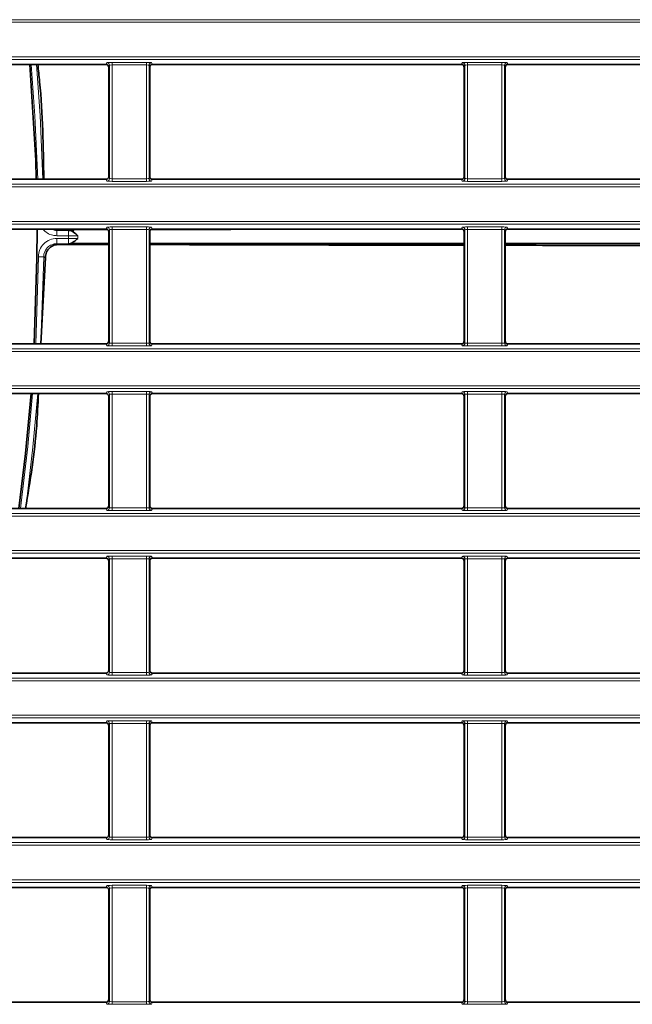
# Model space of a CAD drawing. Header units: millimetres. Extents: x 0 to 1118, y 0 to 864.
# Tile 30 of 91: x 353 to 368, y 229 to 253. Entities that reach past the tile are written whole.
import ezdxf

# ---------------------------------------------------------------- set-up
doc = ezdxf.new("R2010")
doc.units = ezdxf.units.MM

msp = doc.modelspace()

# ---------------------------------------------------------------- linework, layer by layer
at = {"color": 7, "linetype": 'Continuous', "lineweight": 18}
for p, q in [((208.395, 253.429), (395.076, 253.429)), ((395.076, 253.363), (208.395, 253.363)), ((208.395, 252.49), (395.076, 252.49)), ((395.076, 252.424), (208.395, 252.424)), ((355.149, 252.297), (355.168, 252.344)), ((355.234, 252.277), (355.216, 252.23)), ((355.234, 249.409), (355.234, 252.277)), ((355.301, 252.349), (356.17, 252.349)), ((355.301, 252.349), (355.301, 252.283)), ((356.17, 252.283), (355.301, 252.283)), ((355.301, 252.283), (355.301, 249.404)), ((356.17, 252.349), (356.17, 252.283)), ((356.17, 249.404), (356.17, 252.283)), ((356.237, 252.277), (356.237, 249.409)), ((356.255, 252.23), (356.237, 252.277)), ((356.303, 252.344), (356.322, 252.297)), ((364.149, 252.297), (364.168, 252.344)), ((364.234, 252.277), (364.216, 252.23)), ((364.234, 249.409), (364.234, 252.277)), ((364.301, 252.349), (365.17, 252.349)), ((364.301, 252.349), (364.301, 252.283)), ((365.17, 252.283), (364.301, 252.283)), ((364.301, 252.283), (364.301, 249.404)), ((365.17, 252.349), (365.17, 252.283)), ((365.17, 249.404), (365.17, 252.283)), ((365.237, 252.277), (365.237, 249.409)), ((365.255, 252.23), (365.237, 252.277)), ((365.303, 252.344), (365.322, 252.297)), ((208.395, 249.263), (395.076, 249.263)), ((355.168, 249.343), (355.149, 249.389)), ((355.216, 249.456), (355.234, 249.409)), ((355.301, 249.404), (356.17, 249.404)), ((355.301, 249.404), (355.301, 249.337)), ((356.17, 249.337), (355.301, 249.337)), ((356.17, 249.404), (356.17, 249.337)), ((356.237, 249.409), (356.255, 249.456)), ((356.322, 249.389), (356.303, 249.343)), ((364.168, 249.343), (364.149, 249.389)), ((364.216, 249.456), (364.234, 249.409)), ((364.301, 249.404), (365.17, 249.404)), ((364.301, 249.404), (364.301, 249.337)), ((365.17, 249.337), (364.301, 249.337)), ((365.17, 249.404), (365.17, 249.337)), ((365.237, 249.409), (365.255, 249.456)), ((365.322, 249.389), (365.303, 249.343)), ((395.076, 249.196), (208.395, 249.196)), ((208.395, 248.324), (395.076, 248.324)), ((395.076, 248.257), (208.395, 248.257)), ((353.902, 248.094), (353.902, 247.961)), ((353.902, 248.094), (354.194, 248.094)), ((354.194, 248.094), (354.194, 247.961)), ((354.335, 248.111), (354.335, 248.093)), ((355.149, 248.13), (355.168, 248.177)), ((355.234, 248.11), (355.216, 248.064)), ((355.234, 245.243), (355.234, 248.11)), ((355.301, 248.183), (356.17, 248.183)), ((355.301, 248.183), (355.301, 248.116)), ((356.17, 248.116), (355.301, 248.116)), ((355.301, 248.116), (355.301, 245.237)), ((356.17, 248.183), (356.17, 248.116)), ((356.17, 245.237), (356.17, 248.116)), ((356.237, 248.11), (356.237, 245.243)), ((356.255, 248.064), (356.237, 248.11)), ((356.303, 248.177), (356.322, 248.13)), ((364.149, 248.13), (364.168, 248.177)), ((364.234, 248.11), (364.216, 248.064)), ((364.234, 245.243), (364.234, 248.11)), ((364.301, 248.183), (365.17, 248.183)), ((364.301, 248.183), (364.301, 248.116)), ((365.17, 248.116), (364.301, 248.116)), ((364.301, 248.116), (364.301, 245.237)), ((365.17, 248.183), (365.17, 248.116)), ((365.17, 245.237), (365.17, 248.116)), ((365.237, 248.11), (365.237, 245.243)), ((365.255, 248.064), (365.237, 248.11)), ((365.303, 248.177), (365.322, 248.13)), ((354.194, 247.961), (353.902, 247.961)), ((353.902, 247.892), (354.194, 247.892)), ((353.902, 247.759), (353.902, 247.892)), ((354.194, 247.759), (354.194, 247.892)), ((354.335, 247.742), (354.335, 247.76)), ((354.194, 247.759), (353.902, 247.759)), ((353.367, 245.223), (353.436, 247.43)), ((353.569, 247.429), (353.436, 247.43)), ((353.569, 247.429), (353.501, 245.223)), ((355.216, 245.289), (355.234, 245.243)), ((356.237, 245.243), (356.255, 245.289)), ((364.216, 245.289), (364.234, 245.243)), ((365.237, 245.243), (365.255, 245.289)), ((208.395, 245.096), (395.076, 245.096)), ((395.076, 245.029), (208.395, 245.029)), ((355.168, 245.176), (355.149, 245.223)), ((355.301, 245.237), (355.301, 245.17)), ((355.301, 245.237), (356.17, 245.237)), ((356.17, 245.17), (355.301, 245.17)), ((356.17, 245.237), (356.17, 245.17)), ((356.322, 245.223), (356.303, 245.176)), ((364.168, 245.176), (364.149, 245.223)), ((364.301, 245.237), (364.301, 245.17)), ((364.301, 245.237), (365.17, 245.237)), ((365.17, 245.17), (364.301, 245.17)), ((365.17, 245.237), (365.17, 245.17)), ((365.322, 245.223), (365.303, 245.176)), ((208.395, 244.157), (395.076, 244.157)), ((395.076, 244.09), (208.395, 244.09)), ((355.149, 243.964), (355.168, 244.01)), ((355.234, 243.944), (355.216, 243.897)), ((355.234, 241.076), (355.234, 243.944)), ((355.301, 244.016), (356.17, 244.016)), ((355.301, 244.016), (355.301, 243.949)), ((356.17, 243.949), (355.301, 243.949)), ((355.301, 243.949), (355.301, 241.07)), ((356.17, 244.016), (356.17, 243.949)), ((356.17, 241.07), (356.17, 243.949)), ((356.237, 243.944), (356.237, 241.076)), ((356.255, 243.897), (356.237, 243.944)), ((356.303, 244.01), (356.322, 243.964)), ((364.149, 243.964), (364.168, 244.01)), ((364.234, 243.944), (364.216, 243.897)), ((364.234, 241.076), (364.234, 243.944)), ((364.301, 244.016), (365.17, 244.016)), ((364.301, 244.016), (364.301, 243.949)), ((365.17, 243.949), (364.301, 243.949)), ((364.301, 243.949), (364.301, 241.07)), ((365.17, 244.016), (365.17, 243.949)), ((365.17, 241.07), (365.17, 243.949)), ((365.237, 243.944), (365.237, 241.076)), ((365.255, 243.897), (365.237, 243.944)), ((365.303, 244.01), (365.322, 243.964)), ((355.168, 241.009), (355.149, 241.056)), ((355.216, 241.123), (355.234, 241.076)), ((355.301, 241.07), (355.301, 241.004)), ((355.301, 241.07), (356.17, 241.07)), ((356.17, 241.07), (356.17, 241.004)), ((356.237, 241.076), (356.255, 241.123)), ((356.322, 241.056), (356.303, 241.009)), ((364.168, 241.009), (364.149, 241.056)), ((364.216, 241.123), (364.234, 241.076)), ((364.301, 241.07), (365.17, 241.07)), ((364.301, 241.07), (364.301, 241.004)), ((365.17, 241.07), (365.17, 241.004)), ((365.237, 241.076), (365.255, 241.123)), ((365.322, 241.056), (365.303, 241.009)), ((208.395, 240.929), (395.076, 240.929)), ((395.076, 240.863), (208.395, 240.863)), ((356.17, 241.004), (355.301, 241.004)), ((365.17, 241.004), (364.301, 241.004)), ((208.395, 239.99), (395.076, 239.99)), ((395.076, 239.924), (208.395, 239.924)), ((355.149, 239.797), (355.168, 239.844)), ((355.301, 239.849), (356.17, 239.849)), ((355.301, 239.783), (355.301, 239.849)), ((356.17, 239.783), (356.17, 239.849)), ((356.303, 239.844), (356.322, 239.797)), ((364.149, 239.797), (364.168, 239.844)), ((364.301, 239.849), (365.17, 239.849)), ((364.301, 239.783), (364.301, 239.849)), ((365.17, 239.783), (365.17, 239.849)), ((365.303, 239.844), (365.322, 239.797)), ((355.234, 239.777), (355.216, 239.73)), ((355.234, 236.909), (355.234, 239.777)), ((356.17, 239.783), (355.301, 239.783)), ((355.301, 239.783), (355.301, 236.904)), ((356.17, 236.904), (356.17, 239.783)), ((356.237, 239.777), (356.237, 236.909)), ((356.255, 239.73), (356.237, 239.777)), ((364.234, 239.777), (364.216, 239.73)), ((364.234, 236.909), (364.234, 239.777)), ((365.17, 239.783), (364.301, 239.783)), ((364.301, 239.783), (364.301, 236.904)), ((365.17, 236.904), (365.17, 239.783)), ((365.237, 239.777), (365.237, 236.909)), ((365.255, 239.73), (365.237, 239.777)), ((355.168, 236.843), (355.149, 236.889)), ((355.216, 236.956), (355.234, 236.909)), ((355.301, 236.837), (355.301, 236.904)), ((355.301, 236.904), (356.17, 236.904)), ((356.17, 236.837), (355.301, 236.837)), ((356.17, 236.837), (356.17, 236.904)), ((356.237, 236.909), (356.255, 236.956)), ((356.322, 236.889), (356.303, 236.843)), ((364.168, 236.843), (364.149, 236.889)), ((364.216, 236.956), (364.234, 236.909)), ((364.301, 236.837), (364.301, 236.904)), ((364.301, 236.904), (365.17, 236.904)), ((365.17, 236.837), (364.301, 236.837)), ((365.17, 236.837), (365.17, 236.904)), ((365.237, 236.909), (365.255, 236.956)), ((365.322, 236.889), (365.303, 236.843)), ((208.395, 236.763), (395.076, 236.763)), ((395.076, 236.696), (208.395, 236.696)), ((208.395, 235.824), (395.076, 235.824)), ((395.076, 235.757), (208.395, 235.757)), ((355.149, 235.63), (355.168, 235.677)), ((355.234, 235.61), (355.216, 235.564)), ((355.234, 232.743), (355.234, 235.61)), ((355.301, 235.683), (356.17, 235.683)), ((355.301, 235.683), (355.301, 235.616)), ((356.17, 235.616), (355.301, 235.616)), ((355.301, 235.616), (355.301, 232.737)), ((356.17, 235.683), (356.17, 235.616)), ((356.17, 232.737), (356.17, 235.616)), ((356.237, 235.61), (356.237, 232.743)), ((356.255, 235.564), (356.237, 235.61)), ((356.303, 235.677), (356.322, 235.63)), ((364.149, 235.63), (364.168, 235.677)), ((364.234, 235.61), (364.216, 235.564)), ((364.234, 232.743), (364.234, 235.61)), ((364.301, 235.683), (365.17, 235.683)), ((364.301, 235.683), (364.301, 235.616)), ((365.17, 235.616), (364.301, 235.616)), ((364.301, 235.616), (364.301, 232.737)), ((365.17, 235.683), (365.17, 235.616)), ((365.17, 232.737), (365.17, 235.616)), ((365.237, 235.61), (365.237, 232.743)), ((365.255, 235.564), (365.237, 235.61)), ((365.303, 235.677), (365.322, 235.63)), ((208.395, 232.596), (395.076, 232.596)), ((355.168, 232.676), (355.149, 232.723)), ((355.216, 232.789), (355.234, 232.743)), ((355.301, 232.737), (356.17, 232.737)), ((355.301, 232.737), (355.301, 232.67)), ((356.17, 232.67), (355.301, 232.67)), ((356.17, 232.737), (356.17, 232.67)), ((356.237, 232.743), (356.255, 232.789)), ((356.322, 232.723), (356.303, 232.676)), ((364.168, 232.676), (364.149, 232.723)), ((364.216, 232.789), (364.234, 232.743)), ((364.301, 232.737), (364.301, 232.67)), ((364.301, 232.737), (365.17, 232.737)), ((365.17, 232.67), (364.301, 232.67)), ((365.17, 232.737), (365.17, 232.67)), ((365.237, 232.743), (365.255, 232.789)), ((365.322, 232.723), (365.303, 232.676)), ((395.076, 232.529), (208.395, 232.529)), ((208.395, 231.657), (395.076, 231.657)), ((395.076, 231.59), (208.395, 231.59)), ((355.149, 231.464), (355.168, 231.51)), ((355.234, 231.444), (355.216, 231.397)), ((355.234, 228.576), (355.234, 231.444)), ((355.301, 231.516), (356.17, 231.516)), ((355.301, 231.516), (355.301, 231.449)), ((356.17, 231.449), (355.301, 231.449)), ((355.301, 231.449), (355.301, 228.57)), ((356.17, 231.516), (356.17, 231.449)), ((356.17, 228.57), (356.17, 231.449)), ((356.237, 231.444), (356.237, 228.576)), ((356.255, 231.397), (356.237, 231.444)), ((356.303, 231.51), (356.322, 231.464)), ((364.149, 231.464), (364.168, 231.51)), ((364.234, 231.444), (364.216, 231.397)), ((364.234, 228.576), (364.234, 231.444)), ((364.301, 231.516), (365.17, 231.516)), ((364.301, 231.516), (364.301, 231.449)), ((365.17, 231.449), (364.301, 231.449)), ((364.301, 231.449), (364.301, 228.57)), ((365.17, 231.516), (365.17, 231.449)), ((365.17, 228.57), (365.17, 231.449)), ((365.237, 231.444), (365.237, 228.576)), ((365.255, 231.397), (365.237, 231.444)), ((365.303, 231.51), (365.322, 231.464)), ((355.216, 228.623), (355.234, 228.576)), ((355.301, 228.57), (355.301, 228.504)), ((355.301, 228.57), (356.17, 228.57)), ((356.17, 228.57), (356.17, 228.504)), ((356.237, 228.576), (356.255, 228.623)), ((364.216, 228.623), (364.234, 228.576)), ((364.301, 228.57), (365.17, 228.57)), ((364.301, 228.57), (364.301, 228.504)), ((365.17, 228.57), (365.17, 228.504)), ((365.237, 228.576), (365.255, 228.623)), ((355.168, 228.509), (355.149, 228.556)), ((356.17, 228.504), (355.301, 228.504)), ((356.322, 228.556), (356.303, 228.509)), ((364.168, 228.509), (364.149, 228.556)), ((365.17, 228.504), (364.301, 228.504)), ((365.322, 228.556), (365.303, 228.509))]:
    msp.add_line(p, q, dxfattribs=at)
at = {"color": 7, "linetype": 'Continuous', "lineweight": 35}
for p, q in [((347.322, 252.297), (355.149, 252.297)), ((356.322, 252.297), (364.149, 252.297)), ((365.322, 252.297), (373.149, 252.297)), ((355.216, 252.23), (355.216, 249.456)), ((356.255, 249.456), (356.255, 252.23)), ((364.216, 252.23), (364.216, 249.456)), ((365.255, 249.456), (365.255, 252.23)), ((347.322, 249.389), (355.149, 249.389)), ((356.322, 249.389), (364.149, 249.389)), ((365.322, 249.389), (373.149, 249.389)), ((347.322, 248.13), (355.149, 248.13)), ((353.855, 248.13), (353.941, 248.114)), ((354.208, 248.094), (354.335, 248.093)), ((354.335, 248.111), (355.19, 248.114)), ((355.216, 248.064), (355.216, 245.289)), ((356.255, 245.289), (356.255, 248.064)), ((356.322, 248.13), (364.149, 248.13)), ((364.216, 248.064), (364.216, 245.289)), ((365.255, 245.289), (365.255, 248.064)), ((365.322, 248.13), (373.149, 248.13)), ((354.335, 247.76), (354.208, 247.759)), ((354.433, 247.76), (355.216, 247.76)), ((354.335, 247.742), (355.216, 247.739)), ((353.499, 245.223), (353.611, 247.407)), ((347.322, 245.223), (355.149, 245.223)), ((356.322, 245.223), (364.149, 245.223)), ((365.322, 245.223), (373.149, 245.223)), ((347.322, 243.964), (355.149, 243.964)), ((355.216, 243.897), (355.216, 241.123)), ((356.255, 241.123), (356.255, 243.897)), ((356.322, 243.964), (364.149, 243.964)), ((364.216, 243.897), (364.216, 241.123)), ((365.255, 241.123), (365.255, 243.897)), ((365.322, 243.964), (373.149, 243.964)), ((347.322, 241.056), (355.149, 241.056)), ((356.322, 241.056), (364.149, 241.056)), ((365.322, 241.056), (373.149, 241.056)), ((347.322, 239.797), (355.149, 239.797)), ((356.322, 239.797), (364.149, 239.797)), ((365.322, 239.797), (373.149, 239.797)), ((355.216, 239.73), (355.216, 236.956)), ((356.255, 236.956), (356.255, 239.73)), ((364.216, 239.73), (364.216, 236.956)), ((365.255, 236.956), (365.255, 239.73)), ((355.149, 236.889), (347.322, 236.889)), ((364.149, 236.889), (356.322, 236.889)), ((373.149, 236.889), (365.322, 236.889)), ((355.149, 235.63), (347.322, 235.63)), ((355.216, 235.564), (355.216, 232.789)), ((356.255, 232.789), (356.255, 235.564)), ((364.149, 235.63), (356.322, 235.63)), ((364.216, 235.564), (364.216, 232.789)), ((365.255, 232.789), (365.255, 235.564)), ((373.149, 235.63), (365.322, 235.63)), ((355.149, 232.723), (347.322, 232.723)), ((364.149, 232.723), (356.322, 232.723)), ((373.149, 232.723), (365.322, 232.723)), ((355.149, 231.464), (347.322, 231.464)), ((355.216, 231.397), (355.216, 228.623)), ((356.255, 228.623), (356.255, 231.397)), ((364.149, 231.464), (356.322, 231.464)), ((364.216, 231.397), (364.216, 228.623)), ((365.255, 228.623), (365.255, 231.397)), ((373.149, 231.464), (365.322, 231.464)), ((355.149, 228.556), (347.322, 228.556)), ((364.149, 228.556), (356.322, 228.556)), ((373.149, 228.556), (365.322, 228.556))]:
    msp.add_line(p, q, dxfattribs=at)
at = {"color": 7, "linetype": 'Continuous', "lineweight": 35, "flags": 128}
for points in [[(353.217, 252.297), (353.366, 249.865), (353.382, 249.389)], [(353.402, 248.13), (353.399, 247.39), (353.331, 245.223)], [(353.25, 243.964), (353.111, 242.449), (352.943, 241.056)]]:
    msp.add_lwpolyline(points, dxfattribs=at)
at = {"color": 7, "linetype": 'Continuous', "lineweight": 18, "flags": 128}
for points in [[(353.417, 249.389), (353.347, 250.995), (353.253, 252.297)], [(353.387, 252.297), (353.48, 251.003), (353.551, 249.389)], [(353.941, 248.114), (353.922, 248.104), (353.902, 248.094)], [(353.902, 247.759), (353.922, 247.749), (353.941, 247.739)], [(353.611, 247.407), (353.6, 247.413), (353.569, 247.429)], [(352.979, 241.056), (353.165, 242.624), (353.286, 243.964)], [(353.42, 243.964), (353.298, 242.61), (353.114, 241.056)]]:
    msp.add_lwpolyline(points, dxfattribs=at)
at = {"color": 7, "linetype": 'Continuous', "lineweight": 18}
for centre, radius, start, end in [((355.168, 252.277), 0.0667, 0.074, 89.9718), ((356.303, 252.277), 0.0667, 90.0282, 179.926), ((364.168, 252.277), 0.0667, 0.074, 89.9718), ((365.303, 252.277), 0.0667, 90.0282, 179.926), ((355.168, 249.409), 0.0667, 270.0282, 359.926), ((356.303, 249.409), 0.0667, 180.074, 269.9718), ((364.168, 249.409), 0.0667, 270.0282, 359.926), ((365.303, 249.409), 0.0667, 180.074, 269.9718), ((355.168, 248.11), 0.0667, 0.074, 89.9718), ((356.303, 248.11), 0.0667, 90.0282, 179.926), ((364.168, 248.11), 0.0667, 0.074, 89.9718), ((365.303, 248.11), 0.0667, 90.0282, 179.926), ((301.736, 247.926), 52.458, 359.9623, 0.0377), ((301.736, 247.926), 52.698, 359.9639, 0.0361), ((355.168, 245.243), 0.0667, 270.0282, 359.926), ((356.303, 245.243), 0.0667, 180.074, 269.9718), ((364.168, 245.243), 0.0667, 270.0282, 359.926), ((365.303, 245.243), 0.0667, 180.074, 269.9718), ((355.168, 243.943), 0.0667, 0.074, 89.9718), ((356.303, 243.943), 0.0667, 90.0282, 179.926), ((364.168, 243.943), 0.0667, 0.074, 89.9718), ((365.303, 243.943), 0.0667, 90.0282, 179.926), ((355.168, 241.076), 0.0667, 270.0282, 359.926), ((356.303, 241.076), 0.0667, 180.074, 269.9718), ((364.168, 241.076), 0.0667, 270.0282, 359.926), ((365.303, 241.076), 0.0667, 180.074, 269.9718), ((355.168, 239.777), 0.0667, 0.074, 89.9718), ((356.303, 239.777), 0.0667, 90.0282, 179.926), ((364.168, 239.777), 0.0667, 0.074, 89.9718), ((365.303, 239.777), 0.0667, 90.0282, 179.926), ((355.168, 236.909), 0.0667, 270.0282, 359.926), ((356.303, 236.909), 0.0667, 180.074, 269.9718), ((364.168, 236.909), 0.0667, 270.0282, 359.926), ((365.303, 236.909), 0.0667, 180.074, 269.9718), ((355.168, 235.61), 0.0667, 0.074, 89.9718), ((356.303, 235.61), 0.0667, 90.0282, 179.926), ((364.168, 235.61), 0.0667, 0.074, 89.9718), ((365.303, 235.61), 0.0667, 90.0282, 179.926), ((355.168, 232.743), 0.0667, 270.0282, 359.926), ((356.303, 232.743), 0.0667, 180.074, 269.9718), ((364.168, 232.743), 0.0667, 270.0282, 359.926), ((365.303, 232.743), 0.0667, 180.074, 269.9718), ((355.168, 231.443), 0.0667, 0.074, 89.9718), ((356.303, 231.443), 0.0667, 90.0282, 179.926), ((364.168, 231.443), 0.0667, 0.074, 89.9718), ((365.303, 231.443), 0.0667, 90.0282, 179.926), ((355.168, 228.576), 0.0667, 270.0282, 359.926), ((356.303, 228.576), 0.0667, 180.074, 269.9718), ((364.168, 228.576), 0.0667, 270.0282, 359.926), ((365.303, 228.576), 0.0667, 180.074, 269.9718)]:
    msp.add_arc(centre, radius, start, end, dxfattribs=at)
at = {"color": 7, "linetype": 'Continuous', "lineweight": 35}
for centre, major_axis, start_param, end_param in [((355.149, 252.23), (-0.0248, -0.062), 1.9515, 3.521535), ((356.322, 252.23), (-0.0248, 0.062), 5.903243, 7.473278), ((364.149, 252.23), (-0.0248, -0.062), 1.9515, 3.521535), ((365.322, 252.23), (-0.0248, 0.062), 5.903243, 7.473278), ((355.149, 249.456), (-0.0248, 0.062), 2.761651, 4.331686), ((356.322, 249.456), (-0.0248, -0.062), 5.093092, 6.663127), ((364.149, 249.456), (-0.0248, 0.062), 2.761651, 4.331686), ((365.322, 249.456), (-0.0248, -0.062), 5.093092, 6.663127), ((355.149, 248.064), (-0.0248, -0.062), 1.9515, 3.521535), ((356.322, 248.064), (-0.0248, 0.062), 5.903243, 7.473278), ((364.149, 248.064), (-0.0248, -0.062), 1.9515, 3.521535), ((365.322, 248.064), (-0.0248, 0.062), 5.903243, 7.473278), ((355.149, 245.289), (-0.0248, 0.062), 2.761651, 4.331686), ((356.322, 245.289), (-0.0248, -0.062), 5.093092, 6.663127), ((364.149, 245.289), (-0.0248, 0.062), 2.761651, 4.331686), ((365.322, 245.289), (-0.0248, -0.062), 5.093092, 6.663127), ((355.149, 243.897), (-0.0248, -0.062), 1.9515, 3.521535), ((356.322, 243.897), (-0.0248, 0.062), 5.903243, 7.473278), ((364.149, 243.897), (-0.0248, -0.062), 1.9515, 3.521535), ((365.322, 243.897), (-0.0248, 0.062), 5.903243, 7.473278), ((355.149, 241.123), (-0.0248, 0.062), 2.761651, 4.331686), ((356.322, 241.123), (-0.0248, -0.062), 5.093092, 6.663127), ((364.149, 241.123), (-0.0248, 0.062), 2.761651, 4.331686), ((365.322, 241.123), (-0.0248, -0.062), 5.093092, 6.663127), ((355.149, 239.73), (-0.0248, -0.062), 1.9515, 3.521535), ((356.322, 239.73), (-0.0248, 0.062), 5.903243, 7.473278), ((364.149, 239.73), (-0.0248, -0.062), 1.9515, 3.521535), ((365.322, 239.73), (-0.0248, 0.062), 5.903243, 7.473278), ((355.149, 236.956), (-0.0248, 0.062), 2.761651, 4.331686), ((356.322, 236.956), (-0.0248, -0.062), 5.093092, 6.663127), ((364.149, 236.956), (-0.0248, 0.062), 2.761651, 4.331686), ((365.322, 236.956), (-0.0248, -0.062), 5.093092, 6.663127), ((355.149, 235.564), (-0.0248, -0.062), 1.9515, 3.521535), ((356.322, 235.564), (-0.0248, 0.062), 5.903243, 7.473278), ((364.149, 235.564), (-0.0248, -0.062), 1.9515, 3.521535), ((365.322, 235.564), (-0.0248, 0.062), 5.903243, 7.473278), ((355.149, 232.789), (-0.0248, 0.062), 2.761651, 4.331686), ((356.322, 232.789), (-0.0248, -0.062), 5.093092, 6.663127), ((364.149, 232.789), (-0.0248, 0.062), 2.761651, 4.331686), ((365.322, 232.789), (-0.0248, -0.062), 5.093092, 6.663127), ((355.149, 231.397), (-0.0248, -0.062), 1.9515, 3.521535), ((356.322, 231.397), (-0.0248, 0.062), 5.903243, 7.473278), ((364.149, 231.397), (-0.0248, -0.062), 1.9515, 3.521535), ((365.322, 231.397), (-0.0248, 0.062), 5.903243, 7.473278), ((355.149, 228.623), (-0.0248, 0.062), 2.761651, 4.331686), ((356.322, 228.623), (-0.0248, -0.062), 5.093092, 6.663127), ((364.149, 228.623), (-0.0248, 0.062), 2.761651, 4.331686), ((365.322, 228.623), (-0.0248, -0.062), 5.093092, 6.663127)]:
    msp.add_ellipse(centre, major_axis=major_axis, ratio=0.998896, start_param=start_param, end_param=end_param, dxfattribs=at)
at = {"color": 7, "linetype": 'Continuous', "lineweight": 18}
for centre, major_axis, ratio, start_param, end_param in [((355.301, 252.343), (0.133, 0), 0.043661, 1.570796, 3.124139), ((355.301, 252.277), (0.0667, 0), 0.087322, 1.570796, 3.124139), ((356.17, 252.343), (0.133, 0), 0.043661, 0.017453, 1.570796), ((356.17, 252.277), (0.0667, 0), 0.087322, 0.017453, 1.570796), ((364.301, 252.343), (0.133, 0), 0.043661, 1.570796, 3.124139), ((364.301, 252.277), (0.0667, 0), 0.087322, 1.570796, 3.124139), ((365.17, 252.343), (0.133, 0), 0.043661, 0.017453, 1.570796), ((365.17, 252.277), (0.0667, 0), 0.087322, 0.017453, 1.570796), ((355.301, 249.343), (0.133, 0), 0.043661, 3.159046, 4.712389), ((355.301, 249.41), (0.0667, 0), 0.087322, 3.159046, 4.712389), ((356.17, 249.41), (0.0667, 0), 0.087322, 4.712389, 6.265732), ((356.17, 249.343), (0.133, 0), 0.043661, 4.712389, 6.265732), ((364.301, 249.343), (0.133, 0), 0.043661, 3.159046, 4.712389), ((364.301, 249.41), (0.0667, 0), 0.087322, 3.159046, 4.712389), ((365.17, 249.41), (0.0667, 0), 0.087322, 4.712389, 6.265732), ((365.17, 249.343), (0.133, 0), 0.043661, 4.712389, 6.265732), ((355.301, 248.177), (0.133, 0), 0.043661, 1.570796, 3.124139), ((355.301, 248.11), (0.0667, 0), 0.087322, 1.570796, 3.124139), ((356.17, 248.177), (0.133, 0), 0.043661, 0.017453, 1.570796), ((356.17, 248.11), (0.0667, 0), 0.087322, 0.017453, 1.570796), ((364.301, 248.177), (0.133, 0), 0.043661, 1.570796, 3.124139), ((364.301, 248.11), (0.0667, 0), 0.087322, 1.570796, 3.124139), ((365.17, 248.177), (0.133, 0), 0.043661, 0.017453, 1.570796), ((365.17, 248.11), (0.0667, 0), 0.087322, 0.017453, 1.570796), ((355.301, 245.176), (0.133, 0), 0.043661, 3.159046, 4.712389), ((355.301, 245.243), (0.0667, 0), 0.087322, 3.159046, 4.712389), ((356.17, 245.243), (0.0667, 0), 0.087322, 4.712389, 6.265732), ((356.17, 245.176), (0.133, 0), 0.043661, 4.712389, 6.265732), ((364.301, 245.176), (0.133, 0), 0.043661, 3.159046, 4.712389), ((364.301, 245.243), (0.0667, 0), 0.087322, 3.159046, 4.712389), ((365.17, 245.243), (0.0667, 0), 0.087322, 4.712389, 6.265732), ((365.17, 245.176), (0.133, 0), 0.043661, 4.712389, 6.265732), ((355.301, 244.01), (0.133, 0), 0.043661, 1.570796, 3.124139), ((355.301, 243.943), (0.0667, 0), 0.087322, 1.570796, 3.124139), ((356.17, 244.01), (0.133, 0), 0.043661, 0.017453, 1.570796), ((356.17, 243.943), (0.0667, 0), 0.087322, 0.017453, 1.570796), ((364.301, 244.01), (0.133, 0), 0.043661, 1.570796, 3.124139), ((364.301, 243.943), (0.0667, 0), 0.087322, 1.570796, 3.124139), ((365.17, 244.01), (0.133, 0), 0.043661, 0.017453, 1.570796), ((365.17, 243.943), (0.0667, 0), 0.087322, 0.017453, 1.570796), ((355.301, 241.076), (0.0667, 0), 0.087322, 3.159046, 4.712389), ((356.17, 241.076), (0.0667, 0), 0.087322, 4.712389, 6.265732), ((364.301, 241.076), (0.0667, 0), 0.087322, 3.159046, 4.712389), ((365.17, 241.076), (0.0667, 0), 0.087322, 4.712389, 6.265732), ((355.301, 241.01), (0.133, 0), 0.043661, 3.159046, 4.712389), ((356.17, 241.01), (0.133, 0), 0.043661, 4.712389, 6.265732), ((364.301, 241.01), (0.133, 0), 0.043661, 3.159046, 4.712389), ((365.17, 241.01), (0.133, 0), 0.043661, 4.712389, 6.265732), ((355.301, 239.843), (0.133, 0), 0.043661, 1.570796, 3.124139), ((356.17, 239.843), (0.133, 0), 0.043661, 0.017453, 1.570796), ((364.301, 239.843), (0.133, 0), 0.043661, 1.570796, 3.124139), ((365.17, 239.843), (0.133, 0), 0.043661, 0.017453, 1.570796), ((355.301, 239.777), (0.0667, 0), 0.087322, 1.570796, 3.124139), ((356.17, 239.777), (0.0667, 0), 0.087322, 0.017453, 1.570796), ((364.301, 239.777), (0.0667, 0), 0.087322, 1.570796, 3.124139), ((365.17, 239.777), (0.0667, 0), 0.087322, 0.017453, 1.570796), ((355.301, 236.843), (0.133, 0), 0.043661, 3.159046, 4.712389), ((355.301, 236.91), (0.0667, 0), 0.087322, 3.159046, 4.712389), ((356.17, 236.91), (0.0667, 0), 0.087322, 4.712389, 6.265732), ((356.17, 236.843), (0.133, 0), 0.043661, 4.712389, 6.265732), ((364.301, 236.843), (0.133, 0), 0.043661, 3.159046, 4.712389), ((364.301, 236.91), (0.0667, 0), 0.087322, 3.159046, 4.712389), ((365.17, 236.91), (0.0667, 0), 0.087322, 4.712389, 6.265732), ((365.17, 236.843), (0.133, 0), 0.043661, 4.712389, 6.265732), ((355.301, 235.677), (0.133, 0), 0.043661, 1.570796, 3.124139), ((355.301, 235.61), (0.0667, 0), 0.087322, 1.570796, 3.124139), ((356.17, 235.677), (0.133, 0), 0.043661, 0.017453, 1.570796), ((356.17, 235.61), (0.0667, 0), 0.087322, 0.017453, 1.570796), ((364.301, 235.677), (0.133, 0), 0.043661, 1.570796, 3.124139), ((364.301, 235.61), (0.0667, 0), 0.087322, 1.570796, 3.124139), ((365.17, 235.677), (0.133, 0), 0.043661, 0.017453, 1.570796), ((365.17, 235.61), (0.0667, 0), 0.087322, 0.017453, 1.570796), ((355.301, 232.676), (0.133, 0), 0.043661, 3.159046, 4.712389), ((355.301, 232.743), (0.0667, 0), 0.087322, 3.159046, 4.712389), ((356.17, 232.743), (0.0667, 0), 0.087322, 4.712389, 6.265732), ((356.17, 232.676), (0.133, 0), 0.043661, 4.712389, 6.265732), ((364.301, 232.676), (0.133, 0), 0.043661, 3.159046, 4.712389), ((364.301, 232.743), (0.0667, 0), 0.087322, 3.159046, 4.712389), ((365.17, 232.743), (0.0667, 0), 0.087322, 4.712389, 6.265732), ((365.17, 232.676), (0.133, 0), 0.043661, 4.712389, 6.265732), ((355.301, 231.51), (0.133, 0), 0.043661, 1.570796, 3.124139), ((355.301, 231.443), (0.0667, 0), 0.087322, 1.570796, 3.124139), ((356.17, 231.51), (0.133, 0), 0.043661, 0.017453, 1.570796), ((356.17, 231.443), (0.0667, 0), 0.087322, 0.017453, 1.570796), ((364.301, 231.51), (0.133, 0), 0.043661, 1.570796, 3.124139), ((364.301, 231.443), (0.0667, 0), 0.087322, 1.570796, 3.124139), ((365.17, 231.51), (0.133, 0), 0.043661, 0.017453, 1.570796), ((365.17, 231.443), (0.0667, 0), 0.087322, 0.017453, 1.570796), ((355.301, 228.576), (0.0667, 0), 0.087322, 3.159046, 4.712389), ((356.17, 228.576), (0.0667, 0), 0.087322, 4.712389, 6.265732), ((364.301, 228.576), (0.0667, 0), 0.087322, 3.159046, 4.712389), ((365.17, 228.576), (0.0667, 0), 0.087322, 4.712389, 6.265732), ((355.301, 228.51), (0.133, 0), 0.043661, 3.159046, 4.712389), ((356.17, 228.51), (0.133, 0), 0.043661, 4.712389, 6.265732), ((364.301, 228.51), (0.133, 0), 0.043661, 3.159046, 4.712389), ((365.17, 228.51), (0.133, 0), 0.043661, 4.712389, 6.265732)]:
    msp.add_ellipse(centre, major_axis=major_axis, ratio=ratio, start_param=start_param, end_param=end_param, dxfattribs=at)
at = {"color": 7, "linetype": 'Continuous', "lineweight": 35}
for points, knots in [([(353.572, 249.389), (353.56, 250.214), (353.546, 251.186), (353.436, 252.151), (353.419, 252.297)], [0, 0, 0, 0, 0.848431, 1, 1, 1, 1]), ([(354.434, 247.96), (354.399, 247.992), (354.364, 248.024), (354.29, 248.074), (354.25, 248.094), (354.208, 248.094)], [0, 0, 0, 0, 0.5, 0.5, 1, 1, 1, 1]), ([(356.284, 248.117), (357.051, 248.119), (359.041, 248.124), (361.124, 248.128), (362.405, 248.13)], [0, 0, 0, 0, 0.385253, 1, 1, 1, 1]), ([(354.434, 247.893), (354.399, 247.861), (354.364, 247.829), (354.29, 247.779), (354.25, 247.759), (354.208, 247.759)], [0, 0, 0, 0, 0.5, 0.5, 1, 1, 1, 1]), ([(356.255, 247.76), (356.884, 247.76), (358.75, 247.76), (361.41, 247.76), (363.526, 247.76), (364.216, 247.76)], [0, 0, 0, 0, 0.255089, 0.757174, 1, 1, 1, 1]), ([(365.255, 247.76), (365.65, 247.76), (367.474, 247.76), (370.138, 247.76), (372.469, 247.76), (373.216, 247.76)], [0, 0, 0, 0, 0.157855, 0.730201, 1, 1, 1, 1]), ([(353.941, 247.739), (353.901, 247.739), (353.863, 247.732), (353.788, 247.703), (353.752, 247.681), (353.689, 247.624), (353.662, 247.588), (353.623, 247.503), (353.612, 247.456), (353.611, 247.407)], [0, 0, 0, 0, 0.25, 0.25, 0.5, 0.5, 0.75, 0.75, 1, 1, 1, 1]), ([(356.255, 247.736), (356.924, 247.735), (358.902, 247.729), (361.562, 247.724), (363.584, 247.721), (364.216, 247.72)], [0, 0, 0, 0, 0.259948, 0.76886, 1, 1, 1, 1]), ([(365.255, 247.718), (365.673, 247.718), (367.486, 247.715), (369.36, 247.713), (370.801, 247.712)], [0, 0, 0, 0, 0.23061, 1, 1, 1, 1]), ([(353.112, 241.056), (353.226, 241.751), (353.384, 242.716), (353.423, 243.691), (353.434, 243.964)], [0, 0, 0, 0, 0.720771, 1, 1, 1, 1])]:
    msp.add_open_spline(points, degree=3, knots=knots, dxfattribs=at)
at = {"color": 7, "linetype": 'Continuous', "lineweight": 18}
for points, knots in [([(353.902, 247.961), (353.869, 247.963), (353.784, 247.969), (353.653, 248.02), (353.58, 248.094), (353.543, 248.13)], [0, 0, 0, 0, 0.241573, 0.625146, 1, 1, 1, 1]), ([(353.761, 248.13), (353.784, 248.119), (353.829, 248.097), (353.878, 248.095), (353.902, 248.094)], [0, 0, 0, 0, 0.521657, 1, 1, 1, 1]), ([(353.436, 247.43), (353.436, 247.491), (353.449, 247.552), (353.496, 247.663), (353.531, 247.714), (353.595, 247.778), (353.619, 247.798), (353.67, 247.831), (353.697, 247.845), (353.781, 247.88), (353.841, 247.892), (353.902, 247.892)], [0, 0, 0, 0, 0.25, 0.25, 0.5, 0.5, 0.625, 0.625, 0.75, 0.75, 1, 1, 1, 1]), ([(354.434, 247.96), (354.402, 247.96), (354.365, 247.96), (354.283, 247.961), (354.239, 247.961), (354.194, 247.961)], [0, 0, 0, 0, 0.5, 0.5, 1, 1, 1, 1]), ([(354.194, 247.892), (354.239, 247.892), (354.283, 247.892), (354.365, 247.893), (354.402, 247.893), (354.434, 247.893)], [0, 0, 0, 0, 0.5, 0.5, 1, 1, 1, 1]), ([(353.902, 247.759), (353.858, 247.759), (353.815, 247.75), (353.735, 247.717), (353.698, 247.693), (353.606, 247.602), (353.57, 247.516), (353.569, 247.429)], [0, 0, 0, 0, 0.25, 0.25, 0.5, 0.5, 1, 1, 1, 1])]:
    msp.add_open_spline(points, degree=3, knots=knots, dxfattribs=at)
at = {"color": 7, "linetype": 'Continuous', "lineweight": 35}
for points in [[(353.941, 248.114), (354.072, 248.113), (354.204, 248.112), (354.335, 248.111)], [(354.194, 248.094), (354.199, 248.094), (354.203, 248.094), (354.208, 248.094)], [(354.335, 247.76), (354.368, 247.76), (354.401, 247.76), (354.433, 247.76)], [(353.941, 247.739), (354.072, 247.74), (354.204, 247.741), (354.335, 247.742)], [(354.208, 247.759), (354.203, 247.759), (354.199, 247.759), (354.194, 247.759)]]:
    msp.add_open_spline(points, degree=3, dxfattribs=at)

doc.saveas('drawing.dxf')
